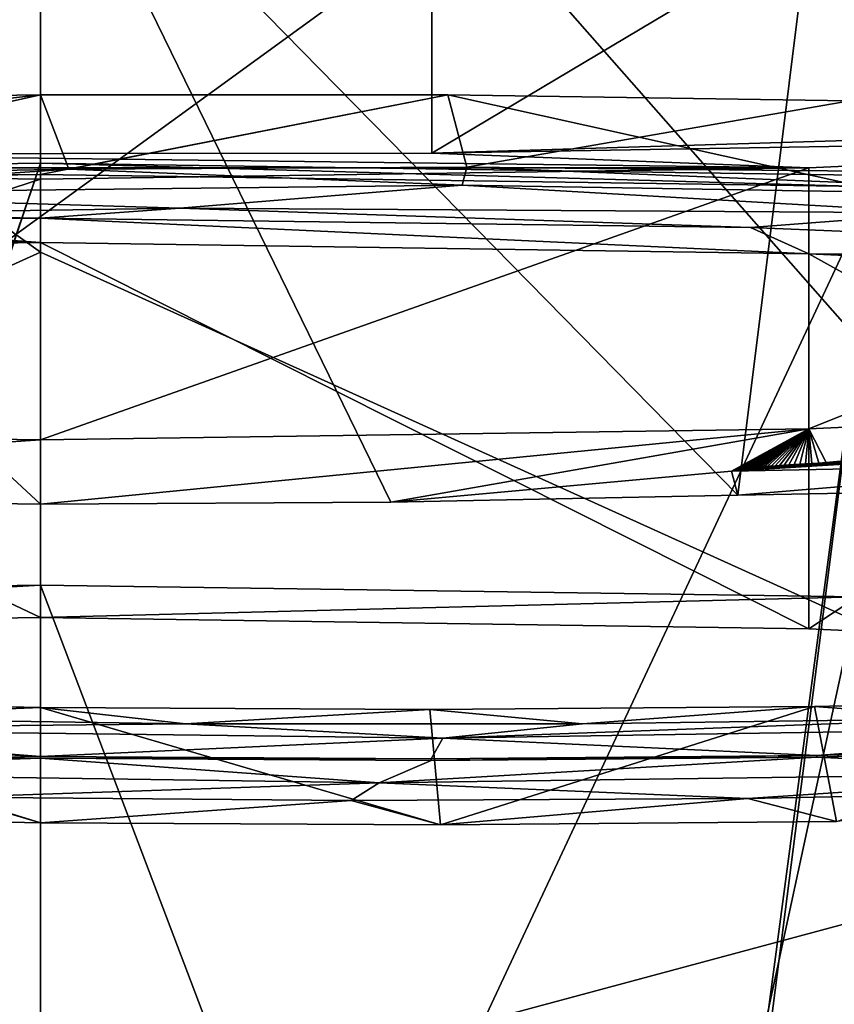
# Model space of a CAD drawing. Header units: millimetres. Extents: x -22 to 72, y 0 to 291.
# Tile 80 of 99: x -0.06 to 2.41, y 270.73 to 273.72. Entities that reach past the tile are written whole.
import ezdxf

# ---------------------------------------------------------------- set-up
doc = ezdxf.new("R2010")
doc.units = ezdxf.units.MM
doc.header["$LTSCALE"] = 65.185185
for name, color, linetype in [('103', 7, 'CONTINUOUS'), ('106', 7, 'CONTINUOUS'), ('107', 7, 'CONTINUOUS'), ('108', 7, 'CONTINUOUS'), ('110', 7, 'CONTINUOUS'), ('112', 7, 'CONTINUOUS'), ('115', 7, 'CONTINUOUS'), ('120', 7, 'CONTINUOUS'), ('121', 7, 'CONTINUOUS'), ('127', 7, 'CONTINUOUS'), ('130', 7, 'CONTINUOUS'), ('132', 7, 'CONTINUOUS'), ('133', 7, 'CONTINUOUS'), ('135', 7, 'CONTINUOUS'), ('143', 7, 'CONTINUOUS'), ('147', 7, 'CONTINUOUS'), ('148', 7, 'CONTINUOUS'), ('154', 7, 'CONTINUOUS'), ('155', 7, 'CONTINUOUS'), ('158', 7, 'CONTINUOUS'), ('165', 7, 'CONTINUOUS'), ('166', 7, 'CONTINUOUS'), ('167', 7, 'CONTINUOUS'), ('174', 7, 'CONTINUOUS'), ('23', 7, 'CONTINUOUS'), ('50', 7, 'CONTINUOUS'), ('52', 7, 'CONTINUOUS'), ('53', 7, 'CONTINUOUS'), ('56', 7, 'CONTINUOUS'), ('57', 7, 'CONTINUOUS'), ('58', 7, 'CONTINUOUS'), ('59', 7, 'CONTINUOUS'), ('63', 7, 'CONTINUOUS')]:
    doc.layers.add(name, color=color, linetype=linetype)

msp = doc.modelspace()

# ---------------------------------------------------------------- linework, layer by layer
at = {"layer": '103', "color": 7, "linetype": 'CONTINUOUS'}
for points in [[(-0.9576, 273.1097, 229.8114), (-1.9083, 273.0929, 229.6912), (0, 273.0407, 229.756), (-0.9576, 273.1097, 229.8114)], [(0, 273.1154, 229.8515), (-0.9576, 273.1097, 229.8114), (0, 273.0407, 229.756), (0, 273.1154, 229.8515)], [(0, 273.0407, 229.756), (-2.297, 273.0826, 229.6185), (-2.3339, 273.0066, 229.513), (0, 273.0407, 229.756)], [(-1.9083, 273.0929, 229.6912), (-2.297, 273.0826, 229.6185), (0, 273.0407, 229.756), (-1.9083, 273.0929, 229.6912)]]:
    msp.add_3dface(points, dxfattribs=at)
at = {"layer": '106', "color": 7, "linetype": 'CONTINUOUS'}
for points in [[(-2.3339, 273.2678, 207.3011), (0, 273.2337, 207.0582), (-2.3339, 272.4756, 207.4125), (-2.3339, 273.2678, 207.3011)], [(-2.3339, 272.4756, 207.4125), (0, 273.2337, 207.0582), (0, 272.4415, 207.1695), (-2.3339, 272.4756, 207.4125)]]:
    msp.add_3dface(points, dxfattribs=at)
at = {"layer": '107', "color": 7, "linetype": 'CONTINUOUS'}
for points in [[(3.3792, 273.3793, 208.0943), (4.5656, 273.3688, 208.0192), (1.189, 273.3125, 207.6188), (3.3792, 273.3793, 208.0943)], [(4.5656, 273.3688, 208.0192), (2.3339, 273.2678, 207.3012), (1.189, 273.3125, 207.6188), (4.5656, 273.3688, 208.0192)], [(2.3339, 273.2678, 207.3012), (-2.3339, 273.2678, 207.3011), (-1.0532, 273.3105, 207.6047), (2.3339, 273.2678, 207.3012)], [(1.189, 273.3125, 207.6188), (2.3339, 273.2678, 207.3012), (-1.0532, 273.3105, 207.6047), (1.189, 273.3125, 207.6188)], [(0, 273.2337, 207.0582), (-2.3339, 273.2678, 207.3011), (2.3339, 273.2678, 207.3012), (0, 273.2337, 207.0582)]]:
    msp.add_3dface(points, dxfattribs=at)
at = {"layer": '108', "color": 7, "linetype": 'CONTINUOUS'}
for points in [[(-2.3339, 272.4756, 207.4125), (0, 272.4415, 207.1695), (-2.391, 272.281, 207.1682), (-2.3339, 272.4756, 207.4125)], [(0, 272.4415, 207.1695), (0, 272.246, 206.9193), (-2.391, 272.281, 207.1682), (0, 272.4415, 207.1695)]]:
    msp.add_3dface(points, dxfattribs=at)
at = {"layer": '110', "color": 7, "linetype": 'CONTINUOUS'}
for points in [[(2.0992, 272.3471, 207.2071), (3.2803, 272.3701, 207.4939), (2.1184, 272.2734, 207.1142), (2.0992, 272.3471, 207.2071)], [(2.1184, 272.2734, 207.1142), (3.2803, 272.3701, 207.4939), (3.2601, 272.2954, 207.3888), (2.1184, 272.2734, 207.1142)], [(3.3271, 271.3761, 207.6479), (2.4177, 271.2824, 207.3143), (2.1484, 271.3524, 207.3563), (3.3271, 271.3761, 207.6479)], [(-0.2639, 271.3564, 207.1525), (0, 271.2786, 207.0553), (-1.2225, 271.3035, 207.1176), (-0.2639, 271.3564, 207.1525)], [(0.944, 271.3458, 207.1903), (0, 271.2786, 207.0553), (-0.2639, 271.3564, 207.1525), (0.944, 271.3458, 207.1903)], [(1.2153, 271.272, 207.1212), (0, 271.2786, 207.0553), (0.944, 271.3458, 207.1903), (1.2153, 271.272, 207.1212)], [(2.1484, 271.3524, 207.3563), (1.2153, 271.272, 207.1212), (0.944, 271.3458, 207.1903), (2.1484, 271.3524, 207.3563)], [(2.4177, 271.2824, 207.3143), (1.2153, 271.272, 207.1212), (2.1484, 271.3524, 207.3563), (2.4177, 271.2824, 207.3143)]]:
    msp.add_3dface(points, dxfattribs=at)
at = {"layer": '112', "color": 7, "linetype": 'CONTINUOUS', "true_color": 0xcad1ee}
for points in [[(4.6106, 271.5508, 208.1789), (2.3579, 271.4778, 207.4495), (2.3577, 271.4827, 207.4487), (4.6106, 271.5508, 208.1789)], [(4.6112, 271.5458, 208.1798), (2.3579, 271.4778, 207.4495), (4.6106, 271.5508, 208.1789), (4.6112, 271.5458, 208.1798)], [(1.1867, 271.4731, 207.2625), (0, 271.475, 207.1993), (0, 271.4799, 207.1987), (1.1867, 271.4731, 207.2625)], [(1.1866, 271.4681, 207.2632), (0, 271.475, 207.1993), (1.1867, 271.4731, 207.2625), (1.1866, 271.4681, 207.2632)], [(2.3579, 271.4778, 207.4495), (1.1866, 271.4681, 207.2632), (2.3577, 271.4827, 207.4487), (2.3579, 271.4778, 207.4495)], [(2.3577, 271.4827, 207.4487), (1.1866, 271.4681, 207.2632), (1.1867, 271.4731, 207.2625), (2.3577, 271.4827, 207.4487)]]:
    msp.add_3dface(points, dxfattribs=at)
at = {"layer": '115', "color": 7, "linetype": 'CONTINUOUS'}
for points in [[(-1.0532, 274.5483, 207.4307), (1.189, 274.5503, 207.4448), (-1.0532, 273.3105, 207.6047), (-1.0532, 274.5483, 207.4307)], [(1.189, 274.5503, 207.4448), (1.189, 273.3125, 207.6188), (-1.0532, 273.3105, 207.6047), (1.189, 274.5503, 207.4448)]]:
    msp.add_3dface(points, dxfattribs=at)
at = {"layer": '120', "color": 7, "linetype": 'CONTINUOUS', "true_color": 0xcad1ee}
for points in [[(0, 271.4799, 207.1987), (-1.2236, 271.5002, 207.2627), (-1.2171, 271.505, 207.2613), (0, 271.4799, 207.1987)], [(0, 271.4799, 207.1987), (0, 271.475, 207.1993), (-1.2236, 271.5002, 207.2627), (0, 271.4799, 207.1987)]]:
    msp.add_3dface(points, dxfattribs=at)
at = {"layer": '121', "color": 7, "linetype": 'CONTINUOUS'}
for points in [[(2.3339, 272.4756, 207.4125), (4.5657, 272.5766, 208.1306), (2.3859, 272.3727, 207.2871), (2.3339, 272.4756, 207.4125)], [(2.3859, 272.3727, 207.2871), (4.5657, 272.5766, 208.1306), (2.4094, 272.3741, 207.293), (2.3859, 272.3727, 207.2871)], [(2.4094, 272.3741, 207.293), (4.5657, 272.5766, 208.1306), (2.4346, 272.3755, 207.2993), (2.4094, 272.3741, 207.293)], [(0, 272.246, 206.9193), (0, 272.4415, 207.1695), (2.3339, 272.4756, 207.4125), (0, 272.246, 206.9193)], [(0, 272.246, 206.9193), (2.3339, 272.4756, 207.4125), (1.0638, 272.2528, 206.9681), (0, 272.246, 206.9193)], [(1.0638, 272.2528, 206.9681), (2.3339, 272.4756, 207.4125), (2.0992, 272.3471, 207.2071), (1.0638, 272.2528, 206.9681)], [(2.0992, 272.3471, 207.2071), (2.3339, 272.4756, 207.4125), (2.1109, 272.3513, 207.2144), (2.0992, 272.3471, 207.2071)], [(2.1109, 272.3513, 207.2144), (2.3339, 272.4756, 207.4125), (2.1195, 272.3527, 207.2175), (2.1109, 272.3513, 207.2144)], [(2.1195, 272.3527, 207.2175), (2.3339, 272.4756, 207.4125), (2.1296, 272.3541, 207.2208), (2.1195, 272.3527, 207.2175)], [(2.1296, 272.3541, 207.2208), (2.3339, 272.4756, 207.4125), (2.1413, 272.3554, 207.2243), (2.1296, 272.3541, 207.2208)], [(2.1413, 272.3554, 207.2243), (2.3339, 272.4756, 207.4125), (2.1478, 272.3561, 207.2262), (2.1413, 272.3554, 207.2243)], [(2.1478, 272.3561, 207.2262), (2.3339, 272.4756, 207.4125), (2.1547, 272.3568, 207.2282), (2.1478, 272.3561, 207.2262)], [(2.1547, 272.3568, 207.2282), (2.3339, 272.4756, 207.4125), (2.1622, 272.3575, 207.2303), (2.1547, 272.3568, 207.2282)], [(2.1622, 272.3575, 207.2303), (2.3339, 272.4756, 207.4125), (2.1702, 272.3582, 207.2325), (2.1622, 272.3575, 207.2303)], [(2.1702, 272.3582, 207.2325), (2.3339, 272.4756, 207.4125), (2.1788, 272.3589, 207.2348), (2.1702, 272.3582, 207.2325)], [(2.1788, 272.3589, 207.2348), (2.3339, 272.4756, 207.4125), (2.188, 272.3597, 207.2373), (2.1788, 272.3589, 207.2348)], [(2.188, 272.3597, 207.2373), (2.3339, 272.4756, 207.4125), (2.1979, 272.3605, 207.2398), (2.188, 272.3597, 207.2373)], [(2.1979, 272.3605, 207.2398), (2.3339, 272.4756, 207.4125), (2.2084, 272.3613, 207.2426), (2.1979, 272.3605, 207.2398)], [(2.2084, 272.3613, 207.2426), (2.3339, 272.4756, 207.4125), (2.2197, 272.3621, 207.2455), (2.2084, 272.3613, 207.2426)], [(2.2197, 272.3621, 207.2455), (2.3339, 272.4756, 207.4125), (2.2317, 272.363, 207.2486), (2.2197, 272.3621, 207.2455)], [(2.2317, 272.363, 207.2486), (2.3339, 272.4756, 207.4125), (2.2446, 272.3639, 207.2519), (2.2317, 272.363, 207.2486)], [(2.2446, 272.3639, 207.2519), (2.3339, 272.4756, 207.4125), (2.2584, 272.3649, 207.2553), (2.2446, 272.3639, 207.2519)], [(2.2584, 272.3649, 207.2553), (2.3339, 272.4756, 207.4125), (2.2732, 272.3658, 207.2591), (2.2584, 272.3649, 207.2553)], [(2.2732, 272.3658, 207.2591), (2.3339, 272.4756, 207.4125), (2.289, 272.3669, 207.263), (2.2732, 272.3658, 207.2591)], [(2.289, 272.3669, 207.263), (2.3339, 272.4756, 207.4125), (2.3059, 272.3679, 207.2672), (2.289, 272.3669, 207.263)], [(2.3059, 272.3679, 207.2672), (2.3339, 272.4756, 207.4125), (2.3239, 272.3691, 207.2717), (2.3059, 272.3679, 207.2672)], [(2.3239, 272.3691, 207.2717), (2.3339, 272.4756, 207.4125), (2.3432, 272.3702, 207.2765), (2.3239, 272.3691, 207.2717)], [(2.3432, 272.3702, 207.2765), (2.3339, 272.4756, 207.4125), (2.3638, 272.3714, 207.2816), (2.3432, 272.3702, 207.2765)], [(2.3638, 272.3714, 207.2816), (2.3339, 272.4756, 207.4125), (2.3859, 272.3727, 207.2871), (2.3638, 272.3714, 207.2816)], [(2.0992, 272.3471, 207.2071), (2.1184, 272.2734, 207.1142), (1.0638, 272.2528, 206.9681), (2.0992, 272.3471, 207.2071)]]:
    msp.add_3dface(points, dxfattribs=at)
at = {"layer": '127', "color": 7, "linetype": 'CONTINUOUS'}
for points in [[(0, 273.49, 230.1878), (-1.2294, 273.4726, 230.135), (-1.1209, 273.2409, 229.8447), (0, 273.49, 230.1878)], [(0.0859, 273.2642, 229.8969), (0, 273.49, 230.1878), (-1.1209, 273.2409, 229.8447), (0.0859, 273.2642, 229.8969)], [(1.2372, 273.4894, 230.1115), (0, 273.49, 230.1878), (0.0859, 273.2642, 229.8969), (1.2372, 273.4894, 230.1115)], [(1.2947, 273.2697, 229.822), (1.2372, 273.4894, 230.1115), (0.0859, 273.2642, 229.8969), (1.2947, 273.2697, 229.822)], [(2.4578, 273.4712, 229.906), (1.2372, 273.4894, 230.1115), (1.2947, 273.2697, 229.822), (2.4578, 273.4712, 229.906)], [(2.4898, 273.2582, 229.6201), (2.4578, 273.4712, 229.906), (1.2947, 273.2697, 229.822), (2.4898, 273.2582, 229.6201)], [(0, 271.6289, 207.006), (-0.7664, 271.5974, 207.1415), (-1.2094, 271.6534, 207.067), (0, 271.6289, 207.006)], [(2.3507, 271.6316, 207.2509), (3.4981, 271.6572, 207.5524), (2.8367, 271.5955, 207.478), (2.3507, 271.6316, 207.2509)], [(-0.7664, 271.5974, 207.1415), (0, 271.6289, 207.006), (0.4403, 271.5795, 207.1266), (-0.7664, 271.5974, 207.1415)], [(0, 271.6289, 207.006), (1.1826, 271.6222, 207.0686), (0.4403, 271.5795, 207.1266), (0, 271.6289, 207.006)], [(0.4403, 271.5795, 207.1266), (1.1826, 271.6222, 207.0686), (1.6465, 271.579, 207.2388), (0.4403, 271.5795, 207.1266)], [(1.1826, 271.6222, 207.0686), (2.3507, 271.6316, 207.2509), (1.6465, 271.579, 207.2388), (1.1826, 271.6222, 207.0686)], [(1.6465, 271.579, 207.2388), (2.3507, 271.6316, 207.2509), (2.8367, 271.5955, 207.478), (1.6465, 271.579, 207.2388)]]:
    msp.add_3dface(points, dxfattribs=at)
at = {"layer": '130', "color": 7, "linetype": 'CONTINUOUS'}
for points in [[(0.0859, 273.2642, 229.8969), (-1.1209, 273.2409, 229.8447), (-1.0114, 273.1892, 229.8135), (0.0859, 273.2642, 229.8969)], [(1.2805, 273.2153, 229.7822), (0.0859, 273.2642, 229.8969), (-1.0114, 273.1892, 229.8135), (1.2805, 273.2153, 229.7822)], [(1.2947, 273.2697, 229.822), (0.0859, 273.2642, 229.8969), (1.2805, 273.2153, 229.7822), (1.2947, 273.2697, 229.822)], [(3.589, 273.1773, 229.2725), (1.2947, 273.2697, 229.822), (1.2805, 273.2153, 229.7822), (3.589, 273.1773, 229.2725)], [(2.4898, 273.2582, 229.6201), (1.2947, 273.2697, 229.822), (3.589, 273.1773, 229.2725), (2.4898, 273.2582, 229.6201)], [(1.2805, 273.2153, 229.7822), (-1.0114, 273.1892, 229.8135), (0.4236, 273.1451, 229.8393), (1.2805, 273.2153, 229.7822)], [(2.7396, 273.1312, 229.5098), (1.2805, 273.2153, 229.7822), (0.4236, 273.1451, 229.8393), (2.7396, 273.1312, 229.5098)], [(3.589, 273.1773, 229.2725), (1.2805, 273.2153, 229.7822), (2.7396, 273.1312, 229.5098), (3.589, 273.1773, 229.2725)], [(0.4236, 273.1451, 229.8393), (-1.0114, 273.1892, 229.8135), (-0.746, 273.1276, 229.8249), (0.4236, 273.1451, 229.8393)], [(-0.7664, 271.5974, 207.1415), (0.4403, 271.5795, 207.1266), (-1.0692, 271.5638, 207.2198), (-0.7664, 271.5974, 207.1415)], [(-1.0692, 271.5638, 207.2198), (0.4403, 271.5795, 207.1266), (1.2225, 271.5361, 207.2395), (-1.0692, 271.5638, 207.2198)], [(0.4403, 271.5795, 207.1266), (1.6465, 271.579, 207.2388), (1.2225, 271.5361, 207.2395), (0.4403, 271.5795, 207.1266)], [(1.6465, 271.579, 207.2388), (2.8367, 271.5955, 207.478), (1.2225, 271.5361, 207.2395), (1.6465, 271.579, 207.2388)], [(1.2225, 271.5361, 207.2395), (2.8367, 271.5955, 207.478), (3.5315, 271.5725, 207.7368), (1.2225, 271.5361, 207.2395)], [(0, 271.4799, 207.1987), (-1.2171, 271.505, 207.2613), (-1.0692, 271.5638, 207.2198), (0, 271.4799, 207.1987)], [(0, 271.4799, 207.1987), (-1.0692, 271.5638, 207.2198), (1.2225, 271.5361, 207.2395), (0, 271.4799, 207.1987)], [(2.3577, 271.4827, 207.4487), (1.2225, 271.5361, 207.2395), (3.5315, 271.5725, 207.7368), (2.3577, 271.4827, 207.4487)], [(4.6106, 271.5508, 208.1789), (2.3577, 271.4827, 207.4487), (3.5315, 271.5725, 207.7368), (4.6106, 271.5508, 208.1789)], [(1.1867, 271.4731, 207.2625), (0, 271.4799, 207.1987), (1.2225, 271.5361, 207.2395), (1.1867, 271.4731, 207.2625)], [(2.3577, 271.4827, 207.4487), (1.1867, 271.4731, 207.2625), (1.2225, 271.5361, 207.2395), (2.3577, 271.4827, 207.4487)]]:
    msp.add_3dface(points, dxfattribs=at)
at = {"layer": '132', "color": 7, "linetype": 'CONTINUOUS'}
for points in [[(-2.4816, 271.9644, 230.3608), (0, 272.0007, 230.6191), (-2.3339, 271.8678, 229.6731), (-2.4816, 271.9644, 230.3608)], [(0, 272.0007, 230.6191), (0, 271.9019, 229.916), (-2.3339, 271.8678, 229.6731), (0, 272.0007, 230.6191)], [(0, 272.0007, 230.6191), (2.4815, 271.9644, 230.3608), (0, 271.9019, 229.916), (0, 272.0007, 230.6191)], [(0, 271.9019, 229.916), (2.4815, 271.9644, 230.3608), (2.3339, 271.8678, 229.6731), (0, 271.9019, 229.916)], [(2.3339, 271.8678, 229.6731), (2.4815, 271.9644, 230.3608), (4.5656, 271.7669, 228.955), (2.3339, 271.8678, 229.6731)]]:
    msp.add_3dface(points, dxfattribs=at)
at = {"layer": '133', "color": 7, "linetype": 'CONTINUOUS'}
for points in [[(2.3339, 273.2678, 207.3012), (4.5656, 273.3688, 208.0192), (2.3339, 272.4756, 207.4125), (2.3339, 273.2678, 207.3012)], [(4.5656, 273.3688, 208.0192), (4.5657, 272.5766, 208.1306), (2.3339, 272.4756, 207.4125), (4.5656, 273.3688, 208.0192)], [(0, 272.4415, 207.1695), (0, 273.2337, 207.0582), (2.3339, 273.2678, 207.3012), (0, 272.4415, 207.1695)], [(0, 272.4415, 207.1695), (2.3339, 273.2678, 207.3012), (2.3339, 272.4756, 207.4125), (0, 272.4415, 207.1695)]]:
    msp.add_3dface(points, dxfattribs=at)
at = {"layer": '135', "color": 7, "linetype": 'CONTINUOUS'}
for points in [[(0, 272.0007, 230.6191), (-2.4816, 271.9644, 230.3608), (0, 267.8953, 231.1961), (0, 272.0007, 230.6191)], [(0, 267.8953, 231.1961), (-2.4816, 271.9644, 230.3608), (-1.5867, 267.82, 231.0997), (0, 267.8953, 231.1961)]]:
    msp.add_3dface(points, dxfattribs=at)
at = {"layer": '143', "color": 7, "linetype": 'CONTINUOUS'}
for points in [[(3.2803, 272.3701, 207.4939), (2.0992, 272.3471, 207.2071), (3.2551, 272.4183, 207.5271), (3.2803, 272.3701, 207.4939)], [(2.0992, 272.3471, 207.2071), (3.1767, 272.4142, 207.5029), (3.2551, 272.4183, 207.5271), (2.0992, 272.3471, 207.2071)], [(2.0992, 272.3471, 207.2071), (3.1034, 272.4104, 207.4809), (3.1767, 272.4142, 207.5029), (2.0992, 272.3471, 207.2071)], [(2.0992, 272.3471, 207.2071), (3.035, 272.4068, 207.4607), (3.1034, 272.4104, 207.4809), (2.0992, 272.3471, 207.2071)], [(2.0992, 272.3471, 207.2071), (2.971, 272.4035, 207.4422), (3.035, 272.4068, 207.4607), (2.0992, 272.3471, 207.2071)], [(2.0992, 272.3471, 207.2071), (2.9113, 272.4005, 207.4252), (2.971, 272.4035, 207.4422), (2.0992, 272.3471, 207.2071)], [(2.0992, 272.3471, 207.2071), (2.8554, 272.3976, 207.4096), (2.9113, 272.4005, 207.4252), (2.0992, 272.3471, 207.2071)], [(2.0992, 272.3471, 207.2071), (2.8032, 272.3949, 207.3953), (2.8554, 272.3976, 207.4096), (2.0992, 272.3471, 207.2071)], [(2.0992, 272.3471, 207.2071), (2.7543, 272.3924, 207.382), (2.8032, 272.3949, 207.3953), (2.0992, 272.3471, 207.2071)], [(2.0992, 272.3471, 207.2071), (2.7087, 272.3901, 207.3698), (2.7543, 272.3924, 207.382), (2.0992, 272.3471, 207.2071)], [(2.0992, 272.3471, 207.2071), (2.666, 272.3879, 207.3585), (2.7087, 272.3901, 207.3698), (2.0992, 272.3471, 207.2071)], [(2.0992, 272.3471, 207.2071), (2.626, 272.3858, 207.3481), (2.666, 272.3879, 207.3585), (2.0992, 272.3471, 207.2071)], [(2.0992, 272.3471, 207.2071), (2.5886, 272.3838, 207.3384), (2.626, 272.3858, 207.3481), (2.0992, 272.3471, 207.2071)], [(2.0992, 272.3471, 207.2071), (2.5536, 272.382, 207.3294), (2.5886, 272.3838, 207.3384), (2.0992, 272.3471, 207.2071)], [(2.0992, 272.3471, 207.2071), (2.5208, 272.3802, 207.321), (2.5536, 272.382, 207.3294), (2.0992, 272.3471, 207.2071)], [(2.0992, 272.3471, 207.2071), (2.4901, 272.3786, 207.3132), (2.5208, 272.3802, 207.321), (2.0992, 272.3471, 207.2071)], [(2.0992, 272.3471, 207.2071), (2.4614, 272.377, 207.306), (2.4901, 272.3786, 207.3132), (2.0992, 272.3471, 207.2071)], [(2.0992, 272.3471, 207.2071), (2.4346, 272.3755, 207.2993), (2.4614, 272.377, 207.306), (2.0992, 272.3471, 207.2071)], [(2.0992, 272.3471, 207.2071), (2.4094, 272.3741, 207.293), (2.4346, 272.3755, 207.2993), (2.0992, 272.3471, 207.2071)], [(2.0992, 272.3471, 207.2071), (2.3859, 272.3727, 207.2871), (2.4094, 272.3741, 207.293), (2.0992, 272.3471, 207.2071)], [(2.0992, 272.3471, 207.2071), (2.3638, 272.3714, 207.2816), (2.3859, 272.3727, 207.2871), (2.0992, 272.3471, 207.2071)], [(2.0992, 272.3471, 207.2071), (2.3432, 272.3702, 207.2765), (2.3638, 272.3714, 207.2816), (2.0992, 272.3471, 207.2071)], [(2.0992, 272.3471, 207.2071), (2.3239, 272.3691, 207.2717), (2.3432, 272.3702, 207.2765), (2.0992, 272.3471, 207.2071)], [(2.0992, 272.3471, 207.2071), (2.3059, 272.3679, 207.2672), (2.3239, 272.3691, 207.2717), (2.0992, 272.3471, 207.2071)], [(2.0992, 272.3471, 207.2071), (2.289, 272.3669, 207.263), (2.3059, 272.3679, 207.2672), (2.0992, 272.3471, 207.2071)], [(2.0992, 272.3471, 207.2071), (2.2732, 272.3658, 207.2591), (2.289, 272.3669, 207.263), (2.0992, 272.3471, 207.2071)], [(2.0992, 272.3471, 207.2071), (2.2584, 272.3649, 207.2553), (2.2732, 272.3658, 207.2591), (2.0992, 272.3471, 207.2071)], [(2.0992, 272.3471, 207.2071), (2.2446, 272.3639, 207.2519), (2.2584, 272.3649, 207.2553), (2.0992, 272.3471, 207.2071)], [(2.0992, 272.3471, 207.2071), (2.2317, 272.363, 207.2486), (2.2446, 272.3639, 207.2519), (2.0992, 272.3471, 207.2071)], [(2.0992, 272.3471, 207.2071), (2.2197, 272.3621, 207.2455), (2.2317, 272.363, 207.2486), (2.0992, 272.3471, 207.2071)], [(2.0992, 272.3471, 207.2071), (2.2084, 272.3613, 207.2426), (2.2197, 272.3621, 207.2455), (2.0992, 272.3471, 207.2071)], [(2.0992, 272.3471, 207.2071), (2.1979, 272.3605, 207.2398), (2.2084, 272.3613, 207.2426), (2.0992, 272.3471, 207.2071)], [(2.0992, 272.3471, 207.2071), (2.188, 272.3597, 207.2373), (2.1979, 272.3605, 207.2398), (2.0992, 272.3471, 207.2071)], [(2.0992, 272.3471, 207.2071), (2.1788, 272.3589, 207.2348), (2.188, 272.3597, 207.2373), (2.0992, 272.3471, 207.2071)], [(2.0992, 272.3471, 207.2071), (2.1702, 272.3582, 207.2325), (2.1788, 272.3589, 207.2348), (2.0992, 272.3471, 207.2071)], [(2.0992, 272.3471, 207.2071), (2.1622, 272.3575, 207.2303), (2.1702, 272.3582, 207.2325), (2.0992, 272.3471, 207.2071)], [(2.0992, 272.3471, 207.2071), (2.1547, 272.3568, 207.2282), (2.1622, 272.3575, 207.2303), (2.0992, 272.3471, 207.2071)], [(2.0992, 272.3471, 207.2071), (2.1478, 272.3561, 207.2262), (2.1547, 272.3568, 207.2282), (2.0992, 272.3471, 207.2071)], [(2.0992, 272.3471, 207.2071), (2.1413, 272.3554, 207.2243), (2.1478, 272.3561, 207.2262), (2.0992, 272.3471, 207.2071)], [(2.0992, 272.3471, 207.2071), (2.1296, 272.3541, 207.2208), (2.1413, 272.3554, 207.2243), (2.0992, 272.3471, 207.2071)], [(2.0992, 272.3471, 207.2071), (2.1195, 272.3527, 207.2175), (2.1296, 272.3541, 207.2208), (2.0992, 272.3471, 207.2071)], [(2.0992, 272.3471, 207.2071), (2.1109, 272.3513, 207.2144), (2.1195, 272.3527, 207.2175), (2.0992, 272.3471, 207.2071)], [(2.3579, 271.4778, 207.4495), (4.6112, 271.5458, 208.1798), (3.3394, 271.431, 207.695), (2.3579, 271.4778, 207.4495)], [(-1.2236, 271.5002, 207.2627), (0, 271.475, 207.1993), (-1.2626, 271.4334, 207.2584), (-1.2236, 271.5002, 207.2627)], [(0, 271.475, 207.1993), (1.0292, 271.4002, 207.2391), (-1.2626, 271.4334, 207.2584), (0, 271.475, 207.1993)], [(0, 271.475, 207.1993), (1.1866, 271.4681, 207.2632), (1.0292, 271.4002, 207.2391), (0, 271.475, 207.1993)], [(1.1866, 271.4681, 207.2632), (2.3579, 271.4778, 207.4495), (1.0292, 271.4002, 207.2391), (1.1866, 271.4681, 207.2632)], [(2.3579, 271.4778, 207.4495), (3.3394, 271.431, 207.695), (1.0292, 271.4002, 207.2391), (2.3579, 271.4778, 207.4495)], [(1.0292, 271.4002, 207.2391), (-0.2639, 271.3564, 207.1525), (-1.2626, 271.4334, 207.2584), (1.0292, 271.4002, 207.2391)], [(3.3394, 271.431, 207.695), (2.1484, 271.3524, 207.3563), (1.0292, 271.4002, 207.2391), (3.3394, 271.431, 207.695)], [(3.3271, 271.3761, 207.6479), (2.1484, 271.3524, 207.3563), (3.3394, 271.431, 207.695), (3.3271, 271.3761, 207.6479)], [(0.944, 271.3458, 207.1903), (-0.2639, 271.3564, 207.1525), (1.0292, 271.4002, 207.2391), (0.944, 271.3458, 207.1903)], [(2.1484, 271.3524, 207.3563), (0.944, 271.3458, 207.1903), (1.0292, 271.4002, 207.2391), (2.1484, 271.3524, 207.3563)]]:
    msp.add_3dface(points, dxfattribs=at)
at = {"layer": '147', "color": 7, "linetype": 'CONTINUOUS'}
for points in [[(1.189, 274.5503, 207.4448), (3.3791, 274.6171, 207.9203), (1.189, 273.3125, 207.6188), (1.189, 274.5503, 207.4448)], [(3.3791, 274.6171, 207.9203), (3.3792, 273.3793, 208.0943), (1.189, 273.3125, 207.6188), (3.3791, 274.6171, 207.9203)]]:
    msp.add_3dface(points, dxfattribs=at)
at = {"layer": '148', "color": 7, "linetype": 'CONTINUOUS'}
for points in [[(0, 273.1154, 229.8515), (0, 273.0407, 229.756), (2.3339, 273.0066, 229.513), (0, 273.1154, 229.8515)], [(2.1561, 273.0866, 229.6465), (0, 273.1154, 229.8515), (2.3339, 273.0066, 229.513), (2.1561, 273.0866, 229.6465)], [(4.2333, 273.0012, 229.0389), (2.1561, 273.0866, 229.6465), (2.3339, 273.0066, 229.513), (4.2333, 273.0012, 229.0389)], [(4.5657, 272.9057, 228.7949), (4.2333, 273.0012, 229.0389), (2.3339, 273.0066, 229.513), (4.5657, 272.9057, 228.7949)]]:
    msp.add_3dface(points, dxfattribs=at)
at = {"layer": '154', "color": 7, "linetype": 'CONTINUOUS'}
for points in [[(2.4815, 271.9644, 230.3608), (0, 272.0007, 230.6191), (1.5867, 267.82, 231.0997), (2.4815, 271.9644, 230.3608)], [(0, 272.0007, 230.6191), (0, 267.8953, 231.1961), (1.5867, 267.82, 231.0997), (0, 272.0007, 230.6191)], [(2.4815, 271.9644, 230.3608), (1.5867, 267.82, 231.0997), (3.1565, 267.5932, 230.8094), (2.4815, 271.9644, 230.3608)]]:
    msp.add_3dface(points, dxfattribs=at)
at = {"layer": '155', "color": 7, "linetype": 'CONTINUOUS'}
for points in [[(0, 273.0407, 229.756), (0, 271.9019, 229.916), (2.3339, 271.8678, 229.6731), (0, 273.0407, 229.756)], [(0, 273.0407, 229.756), (2.3339, 271.8678, 229.6731), (2.3339, 273.0066, 229.513), (0, 273.0407, 229.756)], [(2.3339, 271.8678, 229.6731), (4.5656, 271.7669, 228.955), (2.3339, 273.0066, 229.513), (2.3339, 271.8678, 229.6731)], [(4.5656, 271.7669, 228.955), (4.5657, 272.9057, 228.7949), (2.3339, 273.0066, 229.513), (4.5656, 271.7669, 228.955)]]:
    msp.add_3dface(points, dxfattribs=at)
at = {"layer": '158', "color": 7, "linetype": 'CONTINUOUS'}
for points in [[(0, 273.0407, 229.756), (-2.3339, 273.0066, 229.513), (0, 271.9019, 229.916), (0, 273.0407, 229.756)], [(0, 271.9019, 229.916), (-2.3339, 273.0066, 229.513), (-2.3339, 271.8678, 229.6731), (0, 271.9019, 229.916)]]:
    msp.add_3dface(points, dxfattribs=at)
at = {"layer": '165', "color": 7, "linetype": 'CONTINUOUS'}
for points in [[(-1.2225, 271.3035, 207.1176), (0, 271.2786, 207.0553), (-1.2094, 271.6534, 207.067), (-1.2225, 271.3035, 207.1176)], [(0, 271.2786, 207.0553), (0, 271.6289, 207.006), (-1.2094, 271.6534, 207.067), (0, 271.2786, 207.0553)]]:
    msp.add_3dface(points, dxfattribs=at)
at = {"layer": '166', "color": 7, "linetype": 'CONTINUOUS'}
for points in [[(0, 274.4333, 206.6119), (-2.3914, 274.4682, 206.8609), (0, 272.246, 206.9193), (0, 274.4333, 206.6119)], [(0, 272.246, 206.9193), (-2.3914, 274.4682, 206.8609), (-2.391, 272.281, 207.1682), (0, 272.246, 206.9193)]]:
    msp.add_3dface(points, dxfattribs=at)
at = {"layer": '167', "color": 7, "linetype": 'CONTINUOUS'}
for points in [[(4.6778, 274.5717, 207.5966), (2.3914, 274.4682, 206.8609), (4.3693, 272.3331, 207.7779), (4.6778, 274.5717, 207.5966)], [(2.3914, 274.4682, 206.8609), (0, 274.4333, 206.6119), (2.1184, 272.2734, 207.1142), (2.3914, 274.4682, 206.8609)], [(2.3914, 274.4682, 206.8609), (2.1184, 272.2734, 207.1142), (3.2601, 272.2954, 207.3888), (2.3914, 274.4682, 206.8609)], [(2.3914, 274.4682, 206.8609), (3.2601, 272.2954, 207.3888), (4.3693, 272.3331, 207.7779), (2.3914, 274.4682, 206.8609)], [(0, 274.4333, 206.6119), (0, 272.246, 206.9193), (1.0638, 272.2528, 206.9681), (0, 274.4333, 206.6119)], [(2.1184, 272.2734, 207.1142), (0, 274.4333, 206.6119), (1.0638, 272.2528, 206.9681), (2.1184, 272.2734, 207.1142)]]:
    msp.add_3dface(points, dxfattribs=at)
at = {"layer": '174', "color": 7, "linetype": 'CONTINUOUS', "true_color": 0xcad1ee}
for points in [[(0, 273.1154, 229.8515), (0.4236, 273.1451, 229.8393), (-0.746, 273.1276, 229.8249), (0, 273.1154, 229.8515)], [(0.4236, 273.1451, 229.8393), (0, 273.1154, 229.8515), (2.1561, 273.0866, 229.6465), (0.4236, 273.1451, 229.8393)], [(2.7396, 273.1312, 229.5098), (0.4236, 273.1451, 229.8393), (2.1561, 273.0866, 229.6465), (2.7396, 273.1312, 229.5098)], [(-0.9576, 273.1097, 229.8114), (0, 273.1154, 229.8515), (-0.746, 273.1276, 229.8249), (-0.9576, 273.1097, 229.8114)], [(2.7396, 273.1312, 229.5098), (2.1561, 273.0866, 229.6465), (4.2333, 273.0012, 229.0389), (2.7396, 273.1312, 229.5098)]]:
    msp.add_3dface(points, dxfattribs=at)
at = {"layer": '23', "color": 7, "linetype": 'CONTINUOUS'}
for points in [[(3.7389, 271.3199, -4.3949), (0, 275.5679, -1.2639), (3.7395, 275.6908, -1.0044), (3.7389, 271.3199, -4.3949)], [(0, 273.0115, -3.324), (0, 275.5679, -1.2639), (3.7389, 271.3199, -4.3949), (0, 273.0115, -3.324)], [(0, 270.3142, -5.1967), (0, 273.0115, -3.324), (3.7389, 271.3199, -4.3949), (0, 270.3142, -5.1967)], [(3.7379, 266.5852, -7.2379), (0, 270.3142, -5.1967), (3.7389, 271.3199, -4.3949), (3.7379, 266.5852, -7.2379)]]:
    msp.add_3dface(points, dxfattribs=at)
at = {"layer": '50', "color": 7, "linetype": 'CONTINUOUS'}
for points in [[(-4.5252, 276.416, 237.3629), (-4.5035, 269.8479, 236.8218), (4.5342, 276.4154, 237.3626), (-4.5252, 276.416, 237.3629)], [(4.5342, 276.4154, 237.3626), (-4.5035, 269.8479, 236.8218), (4.5128, 269.8486, 236.8216), (4.5342, 276.4154, 237.3626)]]:
    msp.add_3dface(points, dxfattribs=at)
at = {"layer": '52', "color": 7, "linetype": 'CONTINUOUS'}
for points in [[(0, 273.2824, 230.7571), (-1.8539, 267.8282, 231.3811), (-2.5473, 273.2451, 230.4919), (0, 273.2824, 230.7571)], [(-1.8285, 267.8273, 231.3851), (-1.8539, 267.8282, 231.3811), (0, 273.2824, 230.7571), (-1.8285, 267.8273, 231.3851)], [(0, 267.8019, 231.5273), (-1.8285, 267.8273, 231.3851), (0, 273.2824, 230.7571), (0, 267.8019, 231.5273)]]:
    msp.add_3dface(points, dxfattribs=at)
at = {"layer": '53', "color": 7, "linetype": 'CONTINUOUS'}
for points in [[(0, 273.2824, 230.7571), (-2.5473, 273.2451, 230.4919), (0, 273.2476, 230.5095), (0, 273.2824, 230.7571)], [(2.5473, 273.2451, 230.4919), (0, 273.2824, 230.7571), (2.495, 273.2111, 230.2498), (2.5473, 273.2451, 230.4919)], [(2.495, 273.2111, 230.2498), (0, 273.2824, 230.7571), (0, 273.2476, 230.5095), (2.495, 273.2111, 230.2498)], [(0, 273.2476, 230.5095), (-2.5473, 273.2451, 230.4919), (-2.495, 273.2111, 230.2498), (0, 273.2476, 230.5095)]]:
    msp.add_3dface(points, dxfattribs=at)
at = {"layer": '56', "color": 7, "linetype": 'CONTINUOUS'}
for points in [[(0, 267.8019, 231.5273), (0, 273.2824, 230.7571), (2.5473, 273.2451, 230.4919), (0, 267.8019, 231.5273)], [(0, 267.8019, 231.5273), (2.5473, 273.2451, 230.4919), (1.8285, 267.8273, 231.3851), (0, 267.8019, 231.5273)], [(1.8285, 267.8273, 231.3851), (2.5473, 273.2451, 230.4919), (1.8557, 267.8282, 231.3808), (1.8285, 267.8273, 231.3851)], [(1.8557, 267.8282, 231.3808), (2.5473, 273.2451, 230.4919), (3.6332, 267.9178, 230.9544), (1.8557, 267.8282, 231.3808)]]:
    msp.add_3dface(points, dxfattribs=at)
at = {"layer": '57', "color": 7, "linetype": 'CONTINUOUS'}
for points in [[(2.3507, 271.6316, 207.2509), (2.4177, 271.2824, 207.3143), (3.4981, 271.6572, 207.5524), (2.3507, 271.6316, 207.2509)], [(0, 271.2786, 207.0553), (1.2153, 271.272, 207.1212), (0, 271.6289, 207.006), (0, 271.2786, 207.0553)], [(0, 271.6289, 207.006), (1.2153, 271.272, 207.1212), (1.1826, 271.6222, 207.0686), (0, 271.6289, 207.006)], [(1.1826, 271.6222, 207.0686), (1.2153, 271.272, 207.1212), (2.3507, 271.6316, 207.2509), (1.1826, 271.6222, 207.0686)], [(1.2153, 271.272, 207.1212), (2.4177, 271.2824, 207.3143), (2.3507, 271.6316, 207.2509), (1.2153, 271.272, 207.1212)]]:
    msp.add_3dface(points, dxfattribs=at)
at = {"layer": '58', "color": 7, "linetype": 'CONTINUOUS'}
for points in [[(0, 273.2476, 230.5095), (-2.495, 273.2111, 230.2498), (0, 273.49, 230.1878), (0, 273.2476, 230.5095)], [(0, 273.49, 230.1878), (-2.495, 273.2111, 230.2498), (-1.2294, 273.4726, 230.135), (0, 273.49, 230.1878)]]:
    msp.add_3dface(points, dxfattribs=at)
at = {"layer": '59', "color": 7, "linetype": 'CONTINUOUS'}
for points in [[(0, 273.2476, 230.5095), (0, 273.49, 230.1878), (1.2372, 273.4894, 230.1115), (0, 273.2476, 230.5095)], [(2.495, 273.2111, 230.2498), (0, 273.2476, 230.5095), (1.2372, 273.4894, 230.1115), (2.495, 273.2111, 230.2498)], [(2.4578, 273.4712, 229.906), (2.495, 273.2111, 230.2498), (1.2372, 273.4894, 230.1115), (2.4578, 273.4712, 229.906)]]:
    msp.add_3dface(points, dxfattribs=at)
at = {"layer": '63', "color": 7, "linetype": 'CONTINUOUS'}
for points in [[(0, 275.5679, -1.2639), (0, 273.0115, -3.324), (-3.7358, 275.6912, -1.0043), (0, 275.5679, -1.2639)], [(-3.7358, 275.6912, -1.0043), (0, 273.0115, -3.324), (-3.7352, 271.3204, -4.3949), (-3.7358, 275.6912, -1.0043)], [(0, 273.0115, -3.324), (0, 270.3142, -5.1967), (-3.7352, 271.3204, -4.3949), (0, 273.0115, -3.324)], [(0, 270.3142, -5.1967), (0, 267.4898, -6.8724), (-3.7352, 271.3204, -4.3949), (0, 270.3142, -5.1967)], [(-3.7352, 271.3204, -4.3949), (0, 267.4898, -6.8724), (-3.7342, 266.5857, -7.2379), (-3.7352, 271.3204, -4.3949)]]:
    msp.add_3dface(points, dxfattribs=at)

doc.saveas('drawing.dxf')
